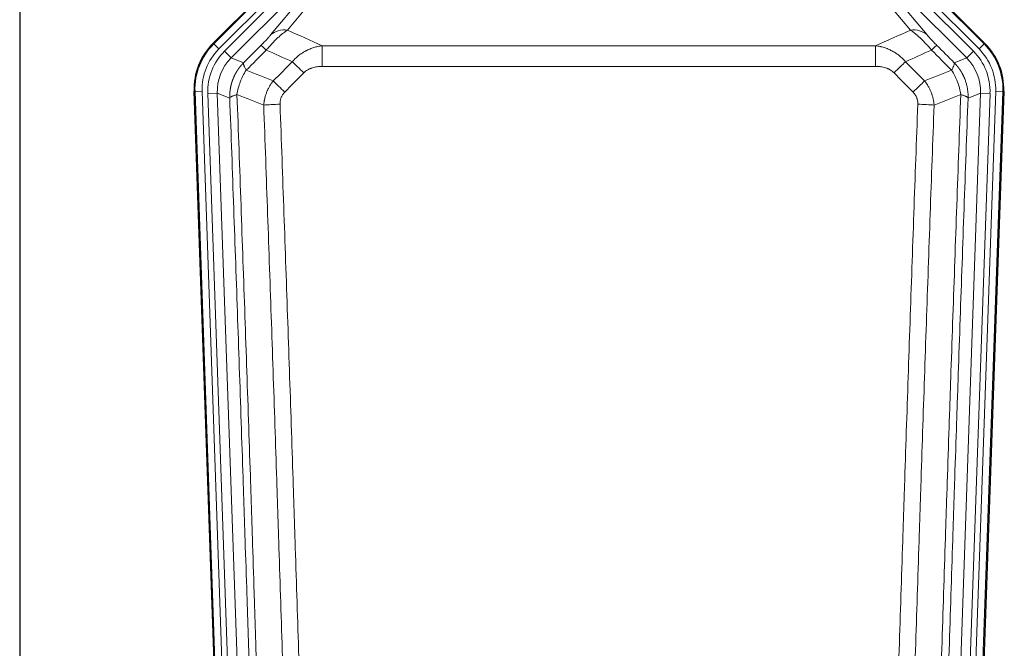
# Model space of a CAD drawing. Header units: inches. Extents: x 0 to 20790, y -12 to 14700.
# Tile 18 of 184: x 2491 to 2906, y 4905 to 5170. Entities that reach past the tile are written whole.
import ezdxf

# ---------------------------------------------------------------- set-up
doc = ezdxf.new("R2010")
doc.units = ezdxf.units.IN
doc.layers.add('1', color=7, linetype='Continuous', true_color=0xffffff)

msp = doc.modelspace()

# ---------------------------------------------------------------- linework, layer by layer
at = {"layer": '1', "color": 2, "linetype": 'Continuous', "lineweight": 25}
for p, q in [((2490.724, 5224.811), (2490.724, 4801.301)), ((2572.084, 5159.688), (2615.9, 5203.504)), ((2853.55, 5203.504), (2897.366, 5159.688)), ((2577.321, 4764.036), (2564.203, 5139.681)), ((2905.247, 5139.681), (2892.129, 4764.036))]:
    msp.add_line(p, q, dxfattribs=at)
at = {"layer": '1', "color": 110, "linetype": 'Continuous', "lineweight": 13}
for p, q in [((2572.464, 5159.538), (2616.055, 5203.129)), ((2853.395, 5203.129), (2896.985, 5159.538)), ((2618.173, 5201.01), (2574.583, 5157.42)), ((2576.974, 5156.478), (2619.15, 5198.653)), ((2892.475, 5156.478), (2850.3, 5198.653)), ((2894.867, 5157.42), (2851.276, 5201.01)), ((2621.974, 5195.829), (2579.799, 5153.653)), ((2596.45, 5163.319), (2622.528, 5194.492)), ((2629.589, 5196.538), (2603.512, 5165.365)), ((2889.651, 5153.653), (2848.725, 5194.578)), ((2865.938, 5165.365), (2843.823, 5191.8)), ((2848.725, 5192.335), (2872.999, 5163.319)), ((2572.084, 5159.688), (2572.464, 5159.538)), ((2574.583, 5157.42), (2572.464, 5159.538)), ((2576.974, 5156.478), (2579.799, 5153.653)), ((2618.139, 5158.794), (2851.311, 5158.794)), ((2618.139, 5150.086), (2618.139, 5158.794)), ((2851.311, 5150.086), (2851.311, 5158.794)), ((2889.651, 5153.653), (2892.475, 5156.478)), ((2896.985, 5159.538), (2894.867, 5157.42)), ((2896.985, 5159.538), (2897.366, 5159.688)), ((2579.799, 5153.653), (2585.024, 5151.595)), ((2884.426, 5151.595), (2889.651, 5153.653)), ((2851.311, 5150.086), (2618.139, 5150.086)), ((2564.583, 5139.531), (2564.203, 5139.681)), ((2567.577, 5139.636), (2564.583, 5139.531)), ((2577.694, 4764.088), (2564.583, 5139.531)), ((2567.577, 5139.636), (2580.688, 4764.193)), ((2888.761, 4764.193), (2901.872, 5139.636)), ((2904.866, 5139.531), (2891.755, 4764.088)), ((2904.866, 5139.531), (2901.872, 5139.636)), ((2905.247, 5139.681), (2904.866, 5139.531)), ((2569.969, 5138.694), (2573.961, 5138.833)), ((2569.969, 5138.694), (2583.035, 4764.523)), ((2579.209, 5136.766), (2573.961, 5138.833)), ((2573.961, 5138.833), (2587.027, 4764.662)), ((2882.422, 4764.662), (2895.488, 5138.833)), ((2899.481, 5138.694), (2886.414, 4764.523)), ((2895.488, 5138.833), (2890.241, 5136.766)), ((2895.488, 5138.833), (2899.481, 5138.694))]:
    msp.add_line(p, q, dxfattribs=at)
for centre, major_axis, ratio, start_param, end_param in [((2603.512, 5156.257), (-7.67, 6.416), 0.860824, 5.3364913, 6.1801624), ((2865.938, 5156.257), (-7.67, -6.416), 0.860824, 3.2446156, 4.0882866), ((2591.597, 5140.446), (25.153, -9.908), 0.9987323, 2.7320361, 3.5511492), ((2591.597, 5140.446, 0), (22.366, -8.81), 0.9983711, 2.7320361, 3.5511492), ((2593.988, 5139.504, 0), (-22.366, 8.81), 0.9983711, 5.8736288, 6.6927419), ((2599.425, 5151.893), (7.081, -7.061), 0.0269081, 2.343706, 3.0892138), ((2870.025, 5151.893), (-7.081, -7.061), 0.0269081, 3.1939715, 3.9394793), ((2875.461, 5139.504, 0), (22.366, 8.81), 0.9983711, 5.8736288, 6.6927419), ((2877.853, 5140.446, 0), (-22.366, -8.81), 0.9983711, 2.7320361, 3.5511492), ((2877.853, 5140.446), (-25.153, -9.908), 0.9987323, 2.7320361, 3.5511492), ((2593.988, 5139.504), (18.651, -7.347), 0.9977215, 2.7320361, 3.5511492), ((2610.38, 5146.963), (7.096, -7.046), 0.0275577, 1.5981516, 2.344042), ((2859.069, 5146.963), (-7.096, -7.046), 0.0275577, 3.9391433, 4.6850337), ((2875.461, 5139.504), (-18.651, -7.347), 0.9977215, 2.7320361, 3.5511492), ((2602.371, 5138.898), (7.095, -7.047), 0.0252539, 1.5958719, 2.342907), ((2867.078, 5138.898), (7.095, 7.047), 0.0252539, 0.7986857, 1.5457208), ((2600.399, 5133.811), (-9.993, -0.365), 0.0335157, 4.711165, 5.4709844), ((2869.05, 5133.811), (-9.993, 0.365), 0.0335157, 3.9537936, 4.713613)]:
    msp.add_ellipse(centre, major_axis=major_axis, ratio=ratio, start_param=start_param, end_param=end_param, dxfattribs=at)
at = {"layer": '1', "color": 2, "linetype": 'Continuous', "lineweight": 25}
for centre, major_axis in [((2591.224, 5140.593, 0), (25.162, -9.912)), ((2878.225, 5140.593, 0), (-25.162, -9.912))]:
    msp.add_ellipse(centre, major_axis=major_axis, ratio=0.9983711, start_param=2.7320361, end_param=3.5511492, dxfattribs=at)
at = {"layer": '1', "color": 110, "linetype": 'Continuous', "lineweight": 13}
for points, knots in [([(2594.617, 5156.96), (2595, 5157.419), (2595.771, 5158.315), (2596.546, 5159.17), (2597.13, 5159.795), (2597.325, 5160), (2597.569, 5160.254), (2597.618, 5160.305), (2597.716, 5160.405), (2597.862, 5160.555), (2598.007, 5160.703), (2598.492, 5161.191), (2598.875, 5161.565), (2599.634, 5162.281), (2600.01, 5162.623), (2600.474, 5163.03), (2600.567, 5163.111), (2600.752, 5163.269), (2601.027, 5163.503), (2601.297, 5163.726), (2601.831, 5164.158), (2602.179, 5164.426), (2602.688, 5164.799), (2602.856, 5164.919), (2603.105, 5165.092), (2603.187, 5165.148), (2603.35, 5165.258), (2603.431, 5165.312), (2603.512, 5165.365)], [0, 0, 0, 0, 0.125, 0.25, 0.25, 0.3125, 0.3125, 0.328125, 0.328125, 0.34375, 0.375, 0.375, 0.5, 0.5, 0.625, 0.625, 0.65625, 0.65625, 0.6875, 0.75, 0.75, 0.875, 0.875, 0.9375, 0.9375, 0.96875, 0.96875, 1, 1, 1, 1]), ([(2865.938, 5165.365), (2866.26, 5165.154), (2866.59, 5164.925), (2867.267, 5164.428), (2867.615, 5164.161), (2868.149, 5163.73), (2868.329, 5163.581), (2868.602, 5163.351), (2868.694, 5163.273), (2868.833, 5163.154), (2868.879, 5163.114), (2868.972, 5163.033), (2869.389, 5162.669), (2870.187, 5161.942), (2870.952, 5161.197), (2871.531, 5160.614), (2871.725, 5160.416), (2872.017, 5160.112), (2872.115, 5160.01), (2872.261, 5159.855), (2872.31, 5159.803), (2872.408, 5159.699), (2872.457, 5159.647), (2872.898, 5159.176), (2873.287, 5158.747), (2874.063, 5157.869), (2874.449, 5157.419), (2874.833, 5156.96)], [0, 0, 0, 0, 0.125, 0.125, 0.25, 0.25, 0.3125, 0.3125, 0.34375, 0.34375, 0.359375, 0.359375, 0.375, 0.5, 0.625, 0.625, 0.6875, 0.6875, 0.71875, 0.71875, 0.734375, 0.734375, 0.75, 0.75, 0.875, 0.875, 1, 1, 1, 1]), ([(2596.45, 5163.319), (2596.425, 5163.288), (2596.399, 5163.258), (2596.346, 5163.195), (2596.319, 5163.163), (2596.236, 5163.066), (2596.179, 5162.999), (2596, 5162.792), (2595.871, 5162.646), (2595.663, 5162.413), (2595.591, 5162.333), (2595.48, 5162.21), (2595.423, 5162.147), (2595.365, 5162.083), (2595.325, 5162.04), (2595.306, 5162.018), (2595.126, 5161.822), (2594.959, 5161.641), (2594.608, 5161.266), (2594.424, 5161.071), (2594.184, 5160.819), (2594.111, 5160.743), (2594.037, 5160.665), (2593.987, 5160.613), (2593.962, 5160.587), (2593.837, 5160.457), (2593.736, 5160.352), (2593.429, 5160.035), (2593.221, 5159.822), (2592.797, 5159.391), (2592.582, 5159.174), (2592.363, 5158.954)], [0, 0, 0, 0, 0.03125, 0.03125, 0.0625, 0.0625, 0.125, 0.125, 0.25, 0.25, 0.3125, 0.3125, 0.34375, 0.359375, 0.359375, 0.375, 0.375, 0.5, 0.5, 0.625, 0.625, 0.65625, 0.671875, 0.671875, 0.6875, 0.6875, 0.75, 0.75, 0.875, 0.875, 1, 1, 1, 1]), ([(2877.086, 5158.954), (2876.867, 5159.174), (2876.651, 5159.393), (2876.225, 5159.826), (2876.015, 5160.041), (2875.757, 5160.307), (2875.706, 5160.36), (2875.604, 5160.466), (2875.453, 5160.622), (2875.307, 5160.775), (2875.021, 5161.076), (2874.838, 5161.27), (2874.488, 5161.644), (2874.321, 5161.825), (2874.142, 5162.021), (2874.122, 5162.043), (2874.082, 5162.086), (2874.024, 5162.15), (2873.891, 5162.296), (2873.784, 5162.416), (2873.576, 5162.649), (2873.448, 5162.794), (2873.21, 5163.069), (2873.1, 5163.198), (2872.999, 5163.319)], [0, 0, 0, 0, 0.125, 0.125, 0.25, 0.25, 0.28125, 0.28125, 0.3125, 0.375, 0.375, 0.5, 0.5, 0.625, 0.625, 0.640625, 0.640625, 0.65625, 0.6875, 0.75, 0.75, 0.875, 0.875, 1, 1, 1, 1]), ([(2605.563, 5152.024), (2605.763, 5152.264), (2605.968, 5152.498), (2606.285, 5152.841), (2606.392, 5152.954), (2606.609, 5153.177), (2606.718, 5153.287), (2607.271, 5153.828), (2607.732, 5154.236), (2608.689, 5155.003), (2609.185, 5155.362), (2609.827, 5155.782), (2609.957, 5155.865), (2610.152, 5155.986), (2610.218, 5156.026), (2610.35, 5156.106), (2610.415, 5156.145), (2610.746, 5156.34), (2611.081, 5156.526), (2611.421, 5156.702), (2611.557, 5156.772), (2611.626, 5156.806), (2611.831, 5156.908), (2611.968, 5156.974), (2612.382, 5157.168), (2612.66, 5157.29), (2613.497, 5157.637), (2614.062, 5157.841), (2615.205, 5158.199), (2615.783, 5158.352), (2616.952, 5158.61), (2617.542, 5158.714), (2618.139, 5158.794)], [0, 0, 0, 0, 0.0625, 0.0625, 0.09375, 0.09375, 0.125, 0.125, 0.25, 0.25, 0.375, 0.375, 0.40625, 0.40625, 0.421875, 0.421875, 0.4375, 0.4375, 0.5, 0.515625, 0.515625, 0.53125, 0.53125, 0.5625, 0.5625, 0.625, 0.625, 0.75, 0.75, 0.875, 0.875, 1, 1, 1, 1]), ([(2851.311, 5158.794), (2851.908, 5158.714), (2852.576, 5158.596), (2853.24, 5158.446), (2853.387, 5158.412), (2853.461, 5158.394), (2853.681, 5158.34), (2853.828, 5158.303), (2854.266, 5158.186), (2854.555, 5158.102), (2855.417, 5157.831), (2855.982, 5157.625), (2857.095, 5157.163), (2857.642, 5156.907), (2858.448, 5156.482), (2858.847, 5156.259), (2859.241, 5156.021), (2859.437, 5155.899), (2859.502, 5155.858), (2859.632, 5155.775), (2859.697, 5155.734), (2860.276, 5155.354), (2860.772, 5154.994), (2861.727, 5154.227), (2862.186, 5153.82), (2863.066, 5152.959), (2863.486, 5152.504), (2863.887, 5152.024)], [0, 0, 0, 0, 0.125, 0.140625, 0.140625, 0.15625, 0.15625, 0.1875, 0.1875, 0.25, 0.25, 0.375, 0.375, 0.5, 0.5, 0.5625, 0.59375, 0.59375, 0.609375, 0.609375, 0.625, 0.625, 0.75, 0.75, 0.875, 0.875, 1, 1, 1, 1]), ([(2579.209, 5136.766), (2579.208, 5136.789), (2579.207, 5136.835), (2579.205, 5136.905), (2579.203, 5136.974), (2579.202, 5137.043), (2579.201, 5137.112), (2579.2, 5137.181), (2579.199, 5137.25), (2579.199, 5137.319), (2579.198, 5137.388), (2579.198, 5137.457), (2579.199, 5137.526), (2579.199, 5137.595), (2579.2, 5137.664), (2579.201, 5137.732), (2579.202, 5137.801), (2579.204, 5137.87), (2579.205, 5137.938), (2579.207, 5138.007), (2579.209, 5138.076), (2579.212, 5138.144), (2579.214, 5138.213), (2579.217, 5138.281), (2579.22, 5138.35), (2579.224, 5138.418), (2579.227, 5138.486), (2579.231, 5138.554), (2579.235, 5138.623), (2579.239, 5138.691), (2579.244, 5138.759), (2579.248, 5138.827), (2579.253, 5138.895), (2579.258, 5138.963), (2579.264, 5139.031), (2579.269, 5139.098), (2579.275, 5139.166), (2579.281, 5139.234), (2579.287, 5139.302), (2579.294, 5139.369), (2579.3, 5139.437), (2579.307, 5139.504), (2579.315, 5139.572), (2579.322, 5139.639), (2579.33, 5139.706), (2579.337, 5139.773), (2579.345, 5139.841), (2579.354, 5139.908), (2579.362, 5139.975), (2579.371, 5140.042), (2579.38, 5140.109), (2579.389, 5140.175), (2579.398, 5140.242), (2579.408, 5140.309), (2579.418, 5140.375), (2579.428, 5140.442), (2579.438, 5140.508), (2579.448, 5140.575), (2579.459, 5140.641), (2579.47, 5140.707), (2579.481, 5140.774), (2579.492, 5140.84), (2579.504, 5140.906), (2579.515, 5140.972), (2579.527, 5141.038), (2579.539, 5141.103), (2579.552, 5141.169), (2579.564, 5141.235), (2579.577, 5141.3), (2579.59, 5141.366), (2579.603, 5141.431), (2579.617, 5141.497), (2579.63, 5141.562), (2579.644, 5141.627), (2579.658, 5141.692), (2579.672, 5141.757), (2579.687, 5141.822), (2579.702, 5141.887), (2579.716, 5141.952), (2579.731, 5142.016), (2579.747, 5142.081), (2579.762, 5142.145), (2579.778, 5142.21), (2579.794, 5142.274), (2579.81, 5142.338), (2579.826, 5142.402), (2579.843, 5142.466), (2579.859, 5142.53), (2579.876, 5142.594), (2579.893, 5142.658), (2579.91, 5142.722), (2579.928, 5142.785), (2579.946, 5142.849), (2579.963, 5142.912), (2579.981, 5142.975), (2580, 5143.039), (2580.018, 5143.102), (2580.037, 5143.165), (2580.056, 5143.228), (2580.075, 5143.29), (2580.094, 5143.353), (2580.113, 5143.416), (2580.133, 5143.478), (2580.153, 5143.541), (2580.173, 5143.603), (2580.193, 5143.665), (2580.213, 5143.727), (2580.234, 5143.789), (2580.254, 5143.851), (2580.275, 5143.913), (2580.297, 5143.975), (2580.318, 5144.036), (2580.339, 5144.098), (2580.361, 5144.159), (2580.383, 5144.22), (2580.405, 5144.282), (2580.427, 5144.343), (2580.45, 5144.404), (2580.472, 5144.465), (2580.495, 5144.525), (2580.518, 5144.586), (2580.541, 5144.646), (2580.564, 5144.707), (2580.588, 5144.767), (2580.611, 5144.827), (2580.635, 5144.887), (2580.659, 5144.947), (2580.684, 5145.007), (2580.708, 5145.067), (2580.732, 5145.126), (2580.757, 5145.186), (2580.782, 5145.245), (2580.807, 5145.305), (2580.832, 5145.364), (2580.858, 5145.423), (2580.883, 5145.482), (2580.909, 5145.541), (2580.935, 5145.599), (2580.961, 5145.658), (2580.988, 5145.716), (2581.014, 5145.775), (2581.041, 5145.833), (2581.067, 5145.891), (2581.094, 5145.949), (2581.122, 5146.007), (2581.149, 5146.064), (2581.176, 5146.122), (2581.204, 5146.18), (2581.232, 5146.237), (2581.26, 5146.294), (2581.288, 5146.351), (2581.316, 5146.408), (2581.344, 5146.465), (2581.373, 5146.522), (2581.402, 5146.579), (2581.431, 5146.635), (2581.46, 5146.691), (2581.489, 5146.748), (2581.518, 5146.804), (2581.548, 5146.86), (2581.578, 5146.916), (2581.608, 5146.971), (2581.638, 5147.027), (2581.668, 5147.082), (2581.698, 5147.138), (2581.729, 5147.193), (2581.759, 5147.248), (2581.79, 5147.303), (2581.821, 5147.358), (2581.852, 5147.413), (2581.883, 5147.467), (2581.915, 5147.522), (2581.946, 5147.576), (2581.978, 5147.63), (2582.01, 5147.684), (2582.042, 5147.738), (2582.074, 5147.792), (2582.106, 5147.845), (2582.139, 5147.899), (2582.171, 5147.952), (2582.204, 5148.006), (2582.237, 5148.059), (2582.27, 5148.112), (2582.303, 5148.165), (2582.336, 5148.217), (2582.37, 5148.27), (2582.403, 5148.322), (2582.437, 5148.375), (2582.471, 5148.427), (2582.505, 5148.479), (2582.539, 5148.531), (2582.573, 5148.582), (2582.608, 5148.634), (2582.642, 5148.685), (2582.677, 5148.737), (2582.712, 5148.788), (2582.746, 5148.839), (2582.782, 5148.89), (2582.817, 5148.941), (2582.852, 5148.991), (2582.888, 5149.042), (2582.923, 5149.092), (2582.959, 5149.142), (2582.995, 5149.192), (2583.031, 5149.242), (2583.067, 5149.292), (2583.103, 5149.342), (2583.14, 5149.391), (2583.176, 5149.441), (2583.213, 5149.49), (2583.249, 5149.539), (2583.286, 5149.588), (2583.323, 5149.636), (2583.361, 5149.685), (2583.398, 5149.734), (2583.435, 5149.782), (2583.473, 5149.83), (2583.51, 5149.878), (2583.548, 5149.926), (2583.586, 5149.974), (2583.624, 5150.021), (2583.662, 5150.069), (2583.7, 5150.116), (2583.739, 5150.163), (2583.777, 5150.211), (2583.816, 5150.257), (2583.854, 5150.304), (2583.893, 5150.351), (2583.932, 5150.397), (2583.971, 5150.443), (2584.01, 5150.49), (2584.049, 5150.536), (2584.089, 5150.581), (2584.128, 5150.627), (2584.168, 5150.673), (2584.208, 5150.718), (2584.247, 5150.763), (2584.287, 5150.809), (2584.327, 5150.853), (2584.367, 5150.898), (2584.408, 5150.943), (2584.448, 5150.987), (2584.488, 5151.032), (2584.529, 5151.076), (2584.57, 5151.12), (2584.61, 5151.164), (2584.651, 5151.208), (2584.692, 5151.251), (2584.733, 5151.295), (2584.775, 5151.338), (2584.816, 5151.381), (2584.857, 5151.424), (2584.899, 5151.467), (2584.94, 5151.51), (2584.982, 5151.552), (2585.01, 5151.581), (2585.024, 5151.595)], [0, 0, 0, 0, 0.0042303, 0.0084583, 0.0126838, 0.016907, 0.0211277, 0.0253461, 0.0295621, 0.0337757, 0.037987, 0.0421959, 0.0464023, 0.0506064, 0.0548082, 0.0590075, 0.0632045, 0.0673991, 0.0715913, 0.0757811, 0.0799686, 0.0841537, 0.0883364, 0.0925167, 0.0966947, 0.1008703, 0.1050435, 0.1092144, 0.1133829, 0.117549, 0.1217128, 0.1258741, 0.1300332, 0.1341898, 0.1383441, 0.1424961, 0.1466456, 0.1507929, 0.1549377, 0.1590802, 0.1632203, 0.1673581, 0.1714935, 0.1756266, 0.1797573, 0.1838856, 0.1880116, 0.1921352, 0.1962565, 0.2003755, 0.204492, 0.2086063, 0.2127182, 0.2168277, 0.2209349, 0.2250397, 0.2291422, 0.2332423, 0.2373401, 0.2414356, 0.2455287, 0.2496195, 0.2537079, 0.257794, 0.2618777, 0.2659591, 0.2700382, 0.2741149, 0.2781893, 0.2822614, 0.2863311, 0.2903985, 0.2944635, 0.2985262, 0.3025866, 0.3066447, 0.3107004, 0.3147538, 0.3188048, 0.3228536, 0.3269, 0.3309441, 0.3349858, 0.3390253, 0.3430624, 0.3470972, 0.3511296, 0.3551598, 0.3591876, 0.3632131, 0.3672363, 0.3712571, 0.3752757, 0.3792919, 0.3833058, 0.3873174, 0.3913267, 0.3953337, 0.3993384, 0.4033407, 0.4073408, 0.4113385, 0.4153339, 0.419327, 0.4233179, 0.4273064, 0.4312926, 0.4352765, 0.4392581, 0.4432373, 0.4472143, 0.451189, 0.4551614, 0.4591315, 0.4630993, 0.4670648, 0.471028, 0.4749889, 0.4789475, 0.4829038, 0.4868578, 0.4908095, 0.494759, 0.4987061, 0.502651, 0.5065936, 0.5105338, 0.5144718, 0.5184076, 0.522341, 0.5262721, 0.530201, 0.5341276, 0.5380519, 0.5419739, 0.5458936, 0.5498111, 0.5537262, 0.5576392, 0.5615498, 0.5654581, 0.5693642, 0.573268, 0.5771696, 0.5810688, 0.5849658, 0.5888606, 0.592753, 0.5966432, 0.6005311, 0.6044168, 0.6083002, 0.6121813, 0.6160602, 0.6199368, 0.6238111, 0.6276832, 0.6315531, 0.6354206, 0.6392859, 0.643149, 0.6470098, 0.6508684, 0.6547247, 0.6585787, 0.6624305, 0.66628, 0.6701273, 0.6739724, 0.6778152, 0.6816557, 0.685494, 0.6893301, 0.6931639, 0.6969955, 0.7008248, 0.7046519, 0.7084768, 0.7122994, 0.7161198, 0.7199379, 0.7237539, 0.7275675, 0.731379, 0.7351882, 0.7389952, 0.7427999, 0.7466024, 0.7504027, 0.7542008, 0.7579966, 0.7617902, 0.7655816, 0.7693708, 0.7731577, 0.7769424, 0.7807249, 0.7845052, 0.7882833, 0.7920591, 0.7958327, 0.7996042, 0.8033734, 0.8071403, 0.8109051, 0.8146677, 0.818428, 0.8221862, 0.8259421, 0.8296958, 0.8334474, 0.8371967, 0.8409438, 0.8446887, 0.8484314, 0.8521719, 0.8559102, 0.8596463, 0.8633802, 0.867112, 0.8708415, 0.8745688, 0.8782939, 0.8820169, 0.8857376, 0.8894562, 0.8931726, 0.8968867, 0.9005987, 0.9043086, 0.9080162, 0.9117216, 0.9154249, 0.919126, 0.9228249, 0.9265216, 0.9302161, 0.9339085, 0.9375987, 0.9412867, 0.9449725, 0.9486562, 0.9523377, 0.956017, 0.9596942, 0.9633691, 0.967042, 0.9707126, 0.9743811, 0.9780474, 0.9817116, 0.9853736, 0.9890334, 0.9926911, 0.9963466, 1, 1, 1, 1]), ([(2582.264, 5138.242), (2582.393, 5139.144), (2582.572, 5140.047), (2583.028, 5141.831), (2583.306, 5142.714), (2583.794, 5144.007), (2583.968, 5144.433), (2584.34, 5145.273), (2584.538, 5145.687), (2585.164, 5146.907), (2585.626, 5147.691), (2586.129, 5148.437)], [0, 0, 0, 0, 0.25, 0.25, 0.5, 0.5, 0.625, 0.625, 0.75, 0.75, 1, 1, 1, 1]), ([(2586.129, 5148.437), (2586.023, 5148.644), (2585.922, 5148.843), (2585.735, 5149.224), (2585.648, 5149.406), (2585.489, 5149.752), (2585.416, 5149.916), (2585.287, 5150.224), (2585.231, 5150.368), (2585.134, 5150.636), (2585.094, 5150.76), (2585.032, 5150.986), (2585.009, 5151.089), (2584.968, 5151.363), (2584.977, 5151.502), (2585.024, 5151.595)], [0, 0, 0, 0, 0.125, 0.125, 0.25, 0.25, 0.375, 0.375, 0.5, 0.5, 0.625, 0.625, 0.75, 0.75, 1, 1, 1, 1]), ([(2610.38, 5147.351), (2610.506, 5147.478), (2610.635, 5147.6), (2610.837, 5147.776), (2610.905, 5147.833), (2611.043, 5147.946), (2611.113, 5148), (2611.465, 5148.268), (2611.759, 5148.462), (2612.37, 5148.814), (2612.686, 5148.972), (2613.093, 5149.149), (2613.175, 5149.183), (2613.34, 5149.249), (2613.422, 5149.281), (2613.671, 5149.374), (2613.837, 5149.432), (2614.338, 5149.591), (2614.675, 5149.682), (2615.355, 5149.833), (2615.697, 5149.895), (2616.387, 5149.992), (2616.734, 5150.027), (2617.433, 5150.074), (2617.785, 5150.086), (2618.139, 5150.086)], [0, 0, 0, 0, 0.0625, 0.0625, 0.09375, 0.09375, 0.125, 0.125, 0.25, 0.25, 0.375, 0.375, 0.40625, 0.40625, 0.4375, 0.4375, 0.5, 0.5, 0.625, 0.625, 0.75, 0.75, 0.875, 0.875, 1, 1, 1, 1]), ([(2851.311, 5150.086), (2851.665, 5150.086), (2852.018, 5150.074), (2852.459, 5150.044), (2852.547, 5150.038), (2852.723, 5150.023), (2852.811, 5150.014), (2853.075, 5149.987), (2853.25, 5149.966), (2853.772, 5149.892), (2854.116, 5149.829), (2854.799, 5149.675), (2855.137, 5149.584), (2855.804, 5149.37), (2856.134, 5149.246), (2856.5, 5149.086), (2856.54, 5149.068), (2856.621, 5149.032), (2856.742, 5148.976), (2857.019, 5148.841), (2857.251, 5148.716), (2857.705, 5148.452), (2857.997, 5148.26), (2858.553, 5147.835), (2858.819, 5147.604), (2859.069, 5147.351)], [0, 0, 0, 0, 0.125, 0.125, 0.15625, 0.15625, 0.1875, 0.1875, 0.25, 0.25, 0.375, 0.375, 0.5, 0.5, 0.625, 0.625, 0.640625, 0.640625, 0.65625, 0.6875, 0.75, 0.75, 0.875, 0.875, 1, 1, 1, 1]), ([(2884.426, 5151.595), (2884.472, 5151.502), (2884.481, 5151.363), (2884.441, 5151.089), (2884.418, 5150.986), (2884.355, 5150.76), (2884.315, 5150.636), (2884.219, 5150.368), (2884.162, 5150.224), (2884.033, 5149.916), (2883.961, 5149.752), (2883.802, 5149.406), (2883.715, 5149.224), (2883.527, 5148.843), (2883.427, 5148.644), (2883.32, 5148.437)], [0, 0, 0, 0, 0.25, 0.25, 0.375, 0.375, 0.5, 0.5, 0.625, 0.625, 0.75, 0.75, 0.875, 0.875, 1, 1, 1, 1]), ([(2883.32, 5148.437), (2883.823, 5147.691), (2884.285, 5146.907), (2884.912, 5145.687), (2885.109, 5145.273), (2885.481, 5144.433), (2885.656, 5144.007), (2886.144, 5142.714), (2886.421, 5141.831), (2886.878, 5140.047), (2887.057, 5139.144), (2887.185, 5138.242)], [0, 0, 0, 0, 0.25, 0.25, 0.375, 0.375, 0.5, 0.5, 0.75, 0.75, 1, 1, 1, 1]), ([(2884.426, 5151.595), (2884.443, 5151.577), (2884.477, 5151.543), (2884.529, 5151.49), (2884.58, 5151.437), (2884.631, 5151.384), (2884.682, 5151.331), (2884.733, 5151.277), (2884.783, 5151.224), (2884.834, 5151.17), (2884.884, 5151.116), (2884.934, 5151.061), (2884.984, 5151.007), (2885.034, 5150.952), (2885.083, 5150.897), (2885.133, 5150.842), (2885.182, 5150.786), (2885.231, 5150.73), (2885.28, 5150.674), (2885.329, 5150.618), (2885.378, 5150.562), (2885.426, 5150.505), (2885.474, 5150.448), (2885.523, 5150.391), (2885.57, 5150.334), (2885.618, 5150.277), (2885.666, 5150.219), (2885.713, 5150.161), (2885.76, 5150.103), (2885.807, 5150.044), (2885.854, 5149.986), (2885.901, 5149.927), (2885.947, 5149.868), (2885.994, 5149.809), (2886.04, 5149.749), (2886.086, 5149.69), (2886.131, 5149.63), (2886.177, 5149.569), (2886.222, 5149.509), (2886.267, 5149.449), (2886.312, 5149.388), (2886.357, 5149.327), (2886.402, 5149.266), (2886.446, 5149.204), (2886.49, 5149.143), (2886.534, 5149.081), (2886.578, 5149.019), (2886.622, 5148.957), (2886.665, 5148.894), (2886.708, 5148.832), (2886.751, 5148.769), (2886.794, 5148.706), (2886.836, 5148.642), (2886.879, 5148.579), (2886.921, 5148.515), (2886.963, 5148.451), (2887.004, 5148.387), (2887.046, 5148.323), (2887.087, 5148.258), (2887.128, 5148.194), (2887.169, 5148.129), (2887.21, 5148.064), (2887.25, 5147.998), (2887.29, 5147.933), (2887.33, 5147.867), (2887.37, 5147.801), (2887.41, 5147.735), (2887.449, 5147.669), (2887.488, 5147.602), (2887.527, 5147.536), (2887.565, 5147.469), (2887.604, 5147.402), (2887.642, 5147.334), (2887.68, 5147.267), (2887.718, 5147.199), (2887.755, 5147.131), (2887.792, 5147.063), (2887.829, 5146.995), (2887.866, 5146.927), (2887.903, 5146.858), (2887.939, 5146.789), (2887.975, 5146.72), (2888.011, 5146.651), (2888.046, 5146.581), (2888.082, 5146.512), (2888.117, 5146.442), (2888.151, 5146.372), (2888.186, 5146.302), (2888.22, 5146.232), (2888.254, 5146.161), (2888.288, 5146.091), (2888.322, 5146.02), (2888.355, 5145.949), (2888.388, 5145.878), (2888.421, 5145.806), (2888.454, 5145.735), (2888.486, 5145.663), (2888.518, 5145.591), (2888.55, 5145.519), (2888.581, 5145.447), (2888.613, 5145.374), (2888.644, 5145.302), (2888.674, 5145.229), (2888.705, 5145.156), (2888.735, 5145.083), (2888.765, 5145.01), (2888.795, 5144.936), (2888.824, 5144.862), (2889.022, 5144.361), (2889.356, 5143.412), (2889.745, 5141.983), (2890.031, 5140.509), (2890.208, 5138.997), (2890.252, 5137.93), (2890.251, 5137.324), (2890.25, 5137.185), (2890.248, 5137.045), (2890.245, 5136.906), (2890.242, 5136.813), (2890.241, 5136.766)], [0, 0, 0, 0, 0.0045083, 0.0090195, 0.0135338, 0.0180512, 0.0225715, 0.0270949, 0.0316214, 0.0361509, 0.0406834, 0.0452189, 0.0497575, 0.0542992, 0.0588439, 0.0633916, 0.0679424, 0.0724963, 0.0770532, 0.0816132, 0.0861762, 0.0907423, 0.0953114, 0.0998837, 0.104459, 0.1090373, 0.1136188, 0.1182033, 0.1227909, 0.1273815, 0.1319753, 0.1365721, 0.141172, 0.145775, 0.1503811, 0.1549903, 0.1596025, 0.1642179, 0.1688364, 0.1734579, 0.1780826, 0.1827103, 0.1873412, 0.1919752, 0.1966123, 0.2012524, 0.2058957, 0.2105422, 0.2151917, 0.2198443, 0.2245001, 0.229159, 0.233821, 0.2384861, 0.2431544, 0.2478258, 0.2525003, 0.2571779, 0.2618587, 0.2665427, 0.2712297, 0.2759199, 0.2806133, 0.2853097, 0.2900094, 0.2947122, 0.2994181, 0.3041272, 0.3088394, 0.3135548, 0.3182733, 0.322995, 0.3277199, 0.3324479, 0.3371791, 0.3419135, 0.346651, 0.3513917, 0.3561355, 0.3608826, 0.3656328, 0.3703861, 0.3751427, 0.3799024, 0.3846654, 0.3894315, 0.3942008, 0.3989732, 0.4037489, 0.4085278, 0.4133098, 0.4180951, 0.4228835, 0.4276751, 0.43247, 0.437268, 0.4420692, 0.4468737, 0.4516813, 0.4564922, 0.4613063, 0.4661235, 0.470944, 0.4757677, 0.4805947, 0.4854248, 0.4902582, 0.4950947, 0.4999345, 0.5888915, 0.6791125, 0.7706071, 0.8633844, 0.9574535, 0.965938, 0.9744348, 0.9829441, 0.9914659, 1, 1, 1, 1]), ([(2593.516, 5133.803), (2593.552, 5134.265), (2593.606, 5134.725), (2593.694, 5135.298), (2593.713, 5135.412), (2593.752, 5135.641), (2593.773, 5135.755), (2593.839, 5136.097), (2593.887, 5136.324), (2594.043, 5136.999), (2594.285, 5137.889), (2594.593, 5138.759), (2594.848, 5139.403), (2594.96, 5139.669), (2595.079, 5139.934), (2595.127, 5140.039), (2595.151, 5140.092), (2595.225, 5140.25), (2595.274, 5140.355), (2595.529, 5140.875), (2595.747, 5141.281), (2596.212, 5142.074), (2596.706, 5142.848), (2597.258, 5143.584), (2597.549, 5143.942)], [0, 0, 0, 0, 0.125, 0.125, 0.15625, 0.15625, 0.1875, 0.1875, 0.25, 0.25, 0.375, 0.5, 0.5, 0.5625, 0.578125, 0.578125, 0.59375, 0.59375, 0.625, 0.625, 0.75, 0.75, 0.875, 1, 1, 1, 1]), ([(2871.901, 5143.942), (2872.191, 5143.584), (2872.468, 5143.215), (2872.797, 5142.74), (2872.862, 5142.644), (2872.99, 5142.452), (2873.053, 5142.355), (2873.24, 5142.062), (2873.36, 5141.865), (2873.71, 5141.269), (2874.144, 5140.457), (2874.517, 5139.614), (2874.773, 5138.97), (2874.854, 5138.754), (2874.97, 5138.426), (2875.008, 5138.316), (2875.081, 5138.095), (2875.117, 5137.985), (2875.289, 5137.432), (2875.41, 5136.986), (2875.617, 5136.087), (2875.791, 5135.182), (2875.897, 5134.265), (2875.933, 5133.803)], [0, 0, 0, 0, 0.125, 0.125, 0.15625, 0.15625, 0.1875, 0.1875, 0.25, 0.25, 0.375, 0.5, 0.5, 0.5625, 0.5625, 0.59375, 0.59375, 0.625, 0.625, 0.75, 0.75, 0.875, 1, 1, 1, 1]), ([(2600.399, 5134.146), (2600.391, 5134.383), (2600.393, 5134.619), (2600.41, 5134.914), (2600.414, 5134.973), (2600.424, 5135.09), (2600.43, 5135.149), (2600.449, 5135.326), (2600.464, 5135.442), (2600.52, 5135.79), (2600.568, 5136.019), (2600.689, 5136.469), (2600.76, 5136.692), (2600.887, 5137.02), (2600.932, 5137.128), (2601.004, 5137.29), (2601.029, 5137.344), (2601.08, 5137.451), (2601.106, 5137.503), (2601.241, 5137.766), (2601.359, 5137.968), (2601.615, 5138.359), (2601.753, 5138.547), (2602.048, 5138.91), (2602.205, 5139.085), (2602.371, 5139.254)], [0, 0, 0, 0, 0.125, 0.125, 0.15625, 0.15625, 0.1875, 0.1875, 0.25, 0.25, 0.375, 0.375, 0.5, 0.5, 0.5625, 0.5625, 0.59375, 0.59375, 0.625, 0.625, 0.75, 0.75, 0.875, 0.875, 1, 1, 1, 1]), ([(2867.078, 5139.254), (2867.245, 5139.085), (2867.402, 5138.909), (2867.589, 5138.68), (2867.625, 5138.634), (2867.697, 5138.54), (2867.733, 5138.493), (2867.837, 5138.349), (2867.904, 5138.252), (2868.097, 5137.958), (2868.331, 5137.554), (2868.522, 5137.127), (2868.648, 5136.799), (2868.687, 5136.688), (2868.741, 5136.52), (2868.759, 5136.463), (2868.792, 5136.35), (2868.808, 5136.293), (2868.884, 5136.008), (2868.932, 5135.779), (2869.005, 5135.317), (2869.03, 5135.085), (2869.056, 5134.618), (2869.059, 5134.382), (2869.05, 5134.146)], [0, 0, 0, 0, 0.125, 0.125, 0.15625, 0.15625, 0.1875, 0.1875, 0.25, 0.25, 0.375, 0.5, 0.5, 0.5625, 0.5625, 0.59375, 0.59375, 0.625, 0.625, 0.75, 0.75, 0.875, 0.875, 1, 1, 1, 1]), ([(2579.209, 5136.766), (2579.239, 5136.865), (2579.329, 5136.971), (2579.551, 5137.14), (2579.64, 5137.198), (2579.846, 5137.317), (2579.963, 5137.378), (2580.225, 5137.502), (2580.369, 5137.566), (2580.683, 5137.695), (2580.853, 5137.761), (2581.217, 5137.895), (2581.411, 5137.963), (2581.822, 5138.101), (2582.038, 5138.171), (2582.264, 5138.242)], [0, 0, 0, 0, 0.25, 0.25, 0.375, 0.375, 0.5, 0.5, 0.625, 0.625, 0.75, 0.75, 0.875, 0.875, 1, 1, 1, 1]), ([(2591.404, 4765.277), (2590.959, 4780.688), (2590.053, 4811.533), (2588.647, 4857.874), (2587.677, 4888.818), (2587.122, 4906.237), (2587.06, 4908.173), (2586.936, 4912.045), (2586.75, 4917.852), (2586.314, 4931.406), (2585.935, 4943.027), (2585.617, 4952.714), (2585.553, 4954.651), (2585.426, 4958.526), (2585.234, 4964.338), (2584.784, 4977.9), (2584.393, 4989.524), (2583.607, 5012.773), (2582.544, 5043.771), (2580.903, 5090.269), (2579.779, 5121.267), (2579.209, 5136.766)], [0, 0, 0, 0, 0.125, 0.25, 0.375, 0.375, 0.390625, 0.390625, 0.40625, 0.4375, 0.5, 0.5, 0.515625, 0.515625, 0.53125, 0.5625, 0.625, 0.625, 0.75, 0.875, 1, 1, 1, 1]), ([(2582.264, 5138.242), (2582.836, 5122.687), (2583.963, 5091.577), (2585.609, 5044.912), (2586.675, 5013.802), (2587.463, 4990.47), (2587.855, 4978.803), (2588.306, 4965.193), (2588.498, 4959.359), (2588.626, 4955.471), (2588.69, 4953.526), (2589.009, 4943.805), (2589.389, 4932.141), (2589.827, 4918.539), (2590.013, 4912.71), (2590.137, 4908.824), (2590.199, 4906.881), (2590.756, 4889.398), (2591.728, 4858.342), (2593.139, 4811.832), (2594.047, 4780.874), (2594.493, 4765.408)], [0, 0, 0, 0, 0.125, 0.25, 0.375, 0.375, 0.4375, 0.46875, 0.484375, 0.484375, 0.5, 0.5, 0.5625, 0.59375, 0.609375, 0.609375, 0.625, 0.625, 0.75, 0.875, 1, 1, 1, 1]), ([(2874.956, 4765.408), (2875.012, 4767.341), (2875.068, 4769.275), (2875.18, 4773.142), (2875.348, 4778.944), (2875.744, 4792.485), (2876.087, 4804.097), (2876.781, 4827.33), (2877.721, 4858.33), (2879.179, 4904.894), (2880.184, 4935.98), (2880.758, 4953.478), (2880.822, 4955.423), (2880.95, 4959.312), (2881.142, 4965.145), (2881.594, 4978.758), (2881.985, 4990.429), (2882.314, 5000.155), (2882.379, 5002.101), (2882.511, 5005.992), (2882.71, 5011.828), (2883.175, 5025.445), (2883.577, 5037.116), (2884.389, 5060.456), (2885.486, 5091.574), (2886.614, 5122.687), (2887.185, 5138.242)], [0, 0, 0, 0, 0.015625, 0.015625, 0.03125, 0.0625, 0.125, 0.125, 0.25, 0.375, 0.5, 0.5, 0.515625, 0.515625, 0.53125, 0.5625, 0.625, 0.625, 0.640625, 0.640625, 0.65625, 0.6875, 0.75, 0.75, 0.875, 1, 1, 1, 1]), ([(2890.241, 5136.766), (2889.671, 5121.267), (2888.546, 5090.266), (2887.452, 5059.259), (2886.643, 5036.002), (2886.241, 5024.372), (2885.777, 5010.804), (2885.58, 5004.989), (2885.448, 5001.112), (2885.382, 4999.174), (2885.055, 4989.482), (2884.664, 4977.853), (2884.214, 4964.289), (2884.022, 4958.477), (2883.895, 4954.602), (2883.831, 4952.664), (2883.258, 4935.229), (2882.257, 4904.256), (2880.803, 4857.861), (2879.396, 4811.531), (2878.49, 4780.688), (2878.046, 4765.277)], [0, 0, 0, 0, 0.125, 0.25, 0.25, 0.3125, 0.34375, 0.359375, 0.359375, 0.375, 0.375, 0.4375, 0.46875, 0.484375, 0.484375, 0.5, 0.5, 0.625, 0.75, 0.875, 1, 1, 1, 1]), ([(2887.185, 5138.242), (2887.412, 5138.171), (2887.628, 5138.101), (2888.038, 5137.963), (2888.232, 5137.895), (2888.596, 5137.761), (2888.766, 5137.695), (2889.081, 5137.566), (2889.225, 5137.502), (2889.486, 5137.378), (2889.603, 5137.317), (2889.809, 5137.198), (2889.898, 5137.14), (2890.121, 5136.971), (2890.211, 5136.865), (2890.241, 5136.766)], [0, 0, 0, 0, 0.125, 0.125, 0.25, 0.25, 0.375, 0.375, 0.5, 0.5, 0.625, 0.625, 0.75, 0.75, 1, 1, 1, 1]), ([(2605.49, 4766.962), (2605.052, 4782.182), (2604.16, 4812.644), (2603.239, 4843.153), (2602.536, 4866.053), (2602.299, 4873.69), (2601.823, 4888.968), (2601.583, 4896.61), (2600.856, 4919.546), (2600.365, 4934.843), (2599.74, 4953.973), (2599.615, 4957.799), (2599.363, 4965.451), (2598.984, 4976.929), (2598.601, 4988.407), (2597.83, 5011.363), (2596.786, 5041.972), (2595.176, 5087.887), (2594.074, 5118.497), (2593.516, 5133.803)], [0, 0, 0, 0, 0.125, 0.25, 0.25, 0.3125, 0.3125, 0.375, 0.375, 0.5, 0.5, 0.53125, 0.53125, 0.5625, 0.625, 0.625, 0.75, 0.875, 1, 1, 1, 1]), ([(2600.399, 5134.146), (2600.957, 5118.822), (2602.057, 5088.173), (2603.665, 5042.201), (2604.707, 5011.554), (2605.478, 4988.569), (2605.861, 4977.077), (2606.239, 4965.584), (2606.49, 4957.923), (2606.615, 4954.092), (2607.239, 4934.938), (2607.73, 4919.622), (2608.455, 4896.658), (2608.695, 4889.006), (2609.171, 4873.708), (2609.407, 4866.063), (2610.109, 4843.134), (2611.03, 4812.586), (2611.92, 4782.086), (2612.358, 4766.848)], [0, 0, 0, 0, 0.125, 0.25, 0.375, 0.375, 0.4375, 0.46875, 0.46875, 0.5, 0.5, 0.625, 0.625, 0.6875, 0.6875, 0.75, 0.75, 0.875, 1, 1, 1, 1]), ([(2857.092, 4766.848), (2857.529, 4782.086), (2858.42, 4812.586), (2859.34, 4843.134), (2860.042, 4866.063), (2860.278, 4873.708), (2860.754, 4889.006), (2860.994, 4896.658), (2861.719, 4919.622), (2862.211, 4934.938), (2862.834, 4954.092), (2862.959, 4957.923), (2863.211, 4965.584), (2863.589, 4977.077), (2863.972, 4988.569), (2864.742, 5011.554), (2865.784, 5042.201), (2867.392, 5088.173), (2868.493, 5118.822), (2869.05, 5134.146)], [0, 0, 0, 0, 0.125, 0.25, 0.25, 0.3125, 0.3125, 0.375, 0.375, 0.5, 0.5, 0.53125, 0.53125, 0.5625, 0.625, 0.625, 0.75, 0.875, 1, 1, 1, 1]), ([(2875.933, 5133.803), (2875.375, 5118.497), (2874.273, 5087.887), (2872.664, 5041.972), (2871.62, 5011.363), (2870.848, 4988.407), (2870.465, 4976.929), (2870.086, 4965.451), (2869.835, 4957.799), (2869.709, 4953.973), (2869.085, 4934.843), (2868.593, 4919.546), (2867.867, 4896.61), (2867.627, 4888.968), (2867.15, 4873.69), (2866.914, 4866.053), (2866.211, 4843.153), (2865.289, 4812.644), (2864.398, 4782.182), (2863.959, 4766.962)], [0, 0, 0, 0, 0.125, 0.25, 0.375, 0.375, 0.4375, 0.46875, 0.46875, 0.5, 0.5, 0.625, 0.625, 0.6875, 0.6875, 0.75, 0.75, 0.875, 1, 1, 1, 1])]:
    msp.add_open_spline(points, degree=3, knots=knots, dxfattribs=at)
for points in [[(2603.512, 5165.365), (2608.391, 5163.176), (2613.266, 5160.985), (2618.139, 5158.794)], [(2851.311, 5158.794), (2856.183, 5160.985), (2861.059, 5163.176), (2865.938, 5165.365)], [(2585.024, 5151.595), (2587.47, 5154.048), (2589.917, 5156.501), (2592.363, 5158.954)], [(2594.617, 5156.96), (2591.788, 5154.119), (2588.959, 5151.278), (2586.129, 5148.437)], [(2605.563, 5152.024), (2601.916, 5153.67), (2598.267, 5155.315), (2594.617, 5156.96)], [(2874.833, 5156.96), (2871.182, 5155.315), (2867.534, 5153.67), (2863.887, 5152.024)], [(2883.32, 5148.437), (2880.491, 5151.278), (2877.662, 5154.119), (2874.833, 5156.96)], [(2877.086, 5158.954), (2879.533, 5156.501), (2881.979, 5154.048), (2884.426, 5151.595)], [(2597.549, 5143.942), (2600.22, 5146.636), (2602.892, 5149.33), (2605.563, 5152.024)], [(2863.887, 5152.024), (2866.558, 5149.33), (2869.229, 5146.636), (2871.901, 5143.942)], [(2586.129, 5148.437), (2589.934, 5146.934), (2593.741, 5145.435), (2597.549, 5143.942)], [(2871.901, 5143.942), (2875.709, 5145.435), (2879.516, 5146.934), (2883.32, 5148.437)], [(2610.38, 5147.351), (2607.711, 5144.652), (2605.041, 5141.953), (2602.371, 5139.254)], [(2867.078, 5139.254), (2864.408, 5141.953), (2861.739, 5144.652), (2859.069, 5147.351)], [(2593.516, 5133.803), (2589.764, 5135.277), (2586.013, 5136.757), (2582.264, 5138.242)], [(2887.185, 5138.242), (2883.436, 5136.757), (2879.686, 5135.277), (2875.933, 5133.803)]]:
    msp.add_open_spline(points, degree=3, dxfattribs=at)

doc.saveas('drawing.dxf')
